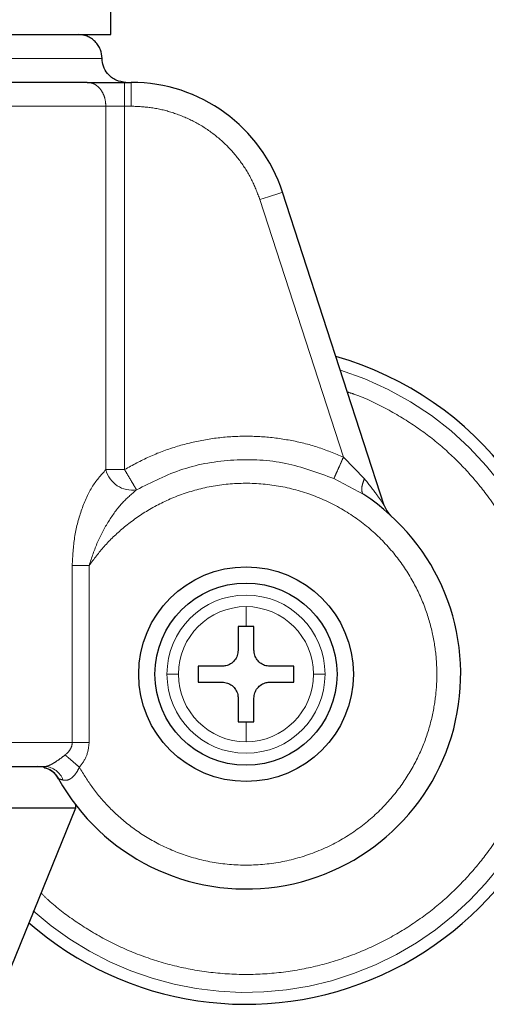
# Model space of a CAD drawing. Header units: millimetres. Extents: x 23 to 246, y 71 to 158.
# Tile 53 of 76: x 181.34 to 182.36, y 70.5 to 72.65. Entities that reach past the tile are written whole.
import ezdxf

# ---------------------------------------------------------------- set-up
doc = ezdxf.new("R2010")
doc.units = ezdxf.units.MM
doc.linetypes.add('PHANTOM', pattern=[12.7, 6.35, -1.27, 1.27, -1.27, 1.27, -1.27])

msp = doc.modelspace()

# ---------------------------------------------------------------- linework, layer by layer
at = {"color": 7, "linetype": 'Continuous', "lineweight": 25}
for p, q in [((181.5396, 72.6171), (181.5396, 72.7287)), ((179.9433, 72.6171), (181.5396, 72.6171)), ((181.5694, 72.513), (181.5842, 72.513)), ((182.1362, 71.5903), (181.9143, 72.2733)), ((181.8345, 71.3263), (181.8172, 71.3263)), ((181.8172, 71.3263), (181.8172, 71.2742)), ((181.8519, 71.3263), (181.8345, 71.3263)), ((181.8519, 71.2742), (181.8519, 71.3263)), ((181.7825, 71.2395), (181.7304, 71.2395)), ((181.7304, 71.2395), (181.7304, 71.2048)), ((181.9386, 71.2395), (181.8866, 71.2395)), ((181.9386, 71.2048), (181.9386, 71.2395)), ((181.7304, 71.2048), (181.7825, 71.2048)), ((181.8866, 71.2048), (181.9386, 71.2048)), ((181.8172, 71.1701), (181.8172, 71.1181)), ((181.8519, 71.1181), (181.8519, 71.1701)), ((181.8172, 71.1181), (181.8345, 71.1181)), ((181.8345, 71.1181), (181.8519, 71.1181)), ((181.4621, 70.938), (181.4621, 70.9296)), ((181.4621, 70.9296), (179.926, 70.9296)), ((181.4621, 70.9296), (181.3211, 70.5826))]:
    msp.add_line(p, q, dxfattribs=at)
at = {"color": 8, "linetype": 'PHANTOM', "lineweight": 18}
for p, q in [((180.7414, 72.5651), (181.5205, 72.5651)), ((181.5694, 72.513), (181.5694, 72.461)), ((181.5842, 72.513), (181.5842, 72.461)), ((180.6914, 72.461), (181.5287, 72.461)), ((181.5287, 72.461), (181.5287, 71.6684)), ((181.5694, 72.461), (181.5287, 72.461)), ((181.5694, 71.6684), (181.5694, 72.461)), ((181.5842, 72.461), (181.5694, 72.461)), ((182.0472, 71.6956), (181.8648, 72.2572)), ((182.0928, 71.6484), (182.0472, 71.6956)), ((181.5287, 71.6684), (181.5694, 71.6684)), ((182.0262, 71.6488), (182.0916, 71.6138)), ((181.4552, 71.4592), (181.4552, 71.0729)), ((181.4921, 71.4592), (181.4552, 71.4592)), ((181.4921, 71.0729), (181.4921, 71.4592)), ((181.8345, 71.3695), (181.8345, 71.3263)), ((181.8345, 71.1181), (181.8345, 71.0748)), ((181.4552, 71.0729), (180.7414, 71.0729)), ((181.4552, 71.0729), (181.4921, 71.0729))]:
    msp.add_line(p, q, dxfattribs=at)
at = {"color": 8, "linetype": 'PHANTOM', "lineweight": 18, "flags": 128}
msp.add_lwpolyline([(181.8648, 72.2572), (181.8744, 72.2603), (181.8837, 72.2633), (181.8923, 72.2661), (181.8998, 72.2685), (181.9059, 72.2705), (181.9105, 72.272), (181.9133, 72.2729), (181.9143, 72.2733)], dxfattribs=at)
at = {"color": 7, "linetype": 'Continuous', "lineweight": 25}
for radius in [0.2342, 0.1987]:
    msp.add_circle((181.8345, 71.2222), radius, dxfattribs=at)
for centre, radius, start, end in [((181.5842, 72.166), 0.347, 18, 90), ((181.8345, 71.2222), 0.72, 0, 74.1888), ((181.8345, 71.2222), 0.4685, 209.1217, 56.7142), ((182.1857, 71.6064), 0.0521, 198, 227.5737), ((181.8345, 71.2222), 0.72, 228.7799, 0), ((181.3798, 70.9688), 0.0521, 29.1217, 90)]:
    msp.add_arc(centre, radius, start, end, dxfattribs=at)
at = {"color": 8, "linetype": 'PHANTOM', "lineweight": 18}
for centre, radius, start, end in [((181.8345, 71.2222), 0.6941, 0, 72.7462), ((181.5862, 71.6828), 0.0593, 194.1078, 279.1075), ((181.8345, 71.2222), 0.1725, 360, 180), ((181.8345, 71.2222), 0.1473, 90, 180), ((181.8345, 71.2222), 0.1473, 0, 90), ((181.8345, 71.2222), 0.6941, 227.9991, 0), ((181.8345, 71.2222), 0.1725, 180, 360), ((181.8345, 71.2222), 0.1473, 180, 270), ((181.8345, 71.2222), 0.1473, 270, 0), ((181.3938, 70.9775), 0.0434, 18.5547, 87.0774)]:
    msp.add_arc(centre, radius, start, end, dxfattribs=at)
at = {"color": 7, "linetype": 'Continuous', "lineweight": 25}
for points, knots in [([(181.5205, 72.5651), (181.5198, 72.5716), (181.5187, 72.5817), (181.5122, 72.5938), (181.5055, 72.6022), (181.4972, 72.6089), (181.4851, 72.6154), (181.475, 72.6164), (181.4684, 72.6171)], [0, 0, 0, 0, 0.239454, 0.368379, 0.500031, 0.631642, 0.760541, 1, 1, 1, 1]), ([(181.5725, 72.513), (181.5652, 72.5139), (181.5498, 72.5159), (181.5323, 72.5299), (181.5222, 72.5474), (181.521, 72.5594), (181.5205, 72.5651)], [0, 0, 0, 0, 0.270248, 0.56244, 0.789726, 1, 1, 1, 1]), ([(181.4879, 72.513), (181.4641, 72.513), (181.4158, 72.513), (181.3309, 72.513), (181.2371, 72.513), (181.1352, 72.513), (181.0277, 72.513), (180.9169, 72.513), (180.8051, 72.513), (180.7307, 72.513), (180.694, 72.513)], [0, 0, 0, 0, 0.121923, 0.246443, 0.372763, 0.500001, 0.627237, 0.753557, 0.87808, 1, 1, 1, 1]), ([(181.4879, 72.513), (181.4931, 72.513), (181.5036, 72.513), (181.5238, 72.513), (181.5461, 72.513), (181.5617, 72.513), (181.5694, 72.513)], [0, 0, 0, 0, 0.246815, 0.50002, 0.753167, 1, 1, 1, 1]), ([(181.8172, 71.2742), (181.8168, 71.2703), (181.816, 71.2625), (181.8101, 71.2522), (181.8013, 71.2443), (181.7916, 71.2401), (181.7851, 71.2397), (181.7825, 71.2395)], [0, 0, 0, 0, 0.214177, 0.428377, 0.641821, 0.855045, 1, 1, 1, 1]), ([(181.8866, 71.2395), (181.8827, 71.2399), (181.8749, 71.2406), (181.8645, 71.2466), (181.8567, 71.2553), (181.8525, 71.2651), (181.8521, 71.2716), (181.8519, 71.2742)], [0, 0, 0, 0, 0.214186, 0.428367, 0.641846, 0.855049, 1, 1, 1, 1]), ([(181.7825, 71.2048), (181.7864, 71.2044), (181.7941, 71.2037), (181.8045, 71.1977), (181.8124, 71.189), (181.8166, 71.1792), (181.817, 71.1727), (181.8172, 71.1701)], [0, 0, 0, 0, 0.214186, 0.428367, 0.641846, 0.855049, 1, 1, 1, 1]), ([(181.8519, 71.1701), (181.8523, 71.174), (181.853, 71.1818), (181.859, 71.1921), (181.8677, 71.2), (181.8775, 71.2042), (181.884, 71.2046), (181.8866, 71.2048)], [0, 0, 0, 0, 0.214135, 0.428374, 0.64182, 0.855045, 1, 1, 1, 1]), ([(180.7414, 71.0209), (180.7809, 71.0209), (180.8605, 71.0209), (180.9786, 71.0209), (181.094, 71.0209), (181.2037, 71.0209), (181.3061, 71.0209), (181.3662, 71.0209), (181.3961, 71.0209)], [0, 0, 0, 0, 0.164147, 0.330858, 0.4991, 0.667589, 0.834908, 1, 1, 1, 1]), ([(181.3932, 71.0191), (181.3966, 71.018), (181.4033, 71.0158), (181.4122, 71.01), (181.4199, 71.0028), (181.4236, 70.997), (181.4254, 70.9941)], [0, 0, 0, 0, 0.252898, 0.507032, 0.757623, 1, 1, 1, 1])]:
    msp.add_open_spline(points, degree=3, knots=knots, dxfattribs=at)
at = {"color": 8, "linetype": 'PHANTOM', "lineweight": 18}
for points, knots in [([(181.5287, 72.461), (181.5281, 72.4675), (181.5273, 72.4776), (181.5222, 72.4897), (181.5169, 72.4981), (181.5104, 72.5048), (181.5009, 72.5113), (181.4931, 72.5123), (181.4879, 72.513)], [0, 0, 0, 0, 0.239492, 0.368379, 0.500015, 0.631675, 0.76055, 1, 1, 1, 1]), ([(181.8648, 72.2572), (181.8596, 72.271), (181.849, 72.2992), (181.8249, 72.3385), (181.7946, 72.3746), (181.7584, 72.4057), (181.7176, 72.4306), (181.6739, 72.4482), (181.6291, 72.459), (181.599, 72.4603), (181.5842, 72.461)], [0, 0, 0, 0, 0.1195812, 0.243685, 0.3710071, 0.4999949, 0.6289912, 0.7563084, 0.8804255, 1, 1, 1, 1]), ([(182.0558, 71.8376), (182.0612, 71.8359), (182.0913, 71.8266), (182.1426, 71.8012), (182.2075, 71.7622), (182.2652, 71.7171), (182.3156, 71.6682), (182.3629, 71.6114), (182.4049, 71.5472), (182.4395, 71.4766), (182.4672, 71.3978), (182.4858, 71.3131), (182.4882, 71.2512), (182.4893, 71.2222)], [0, 0, 0, 0, 0.02083, 0.118141, 0.212635, 0.303841, 0.391384, 0.475008, 0.579686, 0.677478, 0.7685, 0.891386, 1, 1, 1, 1]), ([(181.5694, 71.6684), (181.5871, 71.6781), (181.6229, 71.6978), (181.6811, 71.7192), (181.742, 71.7342), (181.8049, 71.7416), (181.8682, 71.7414), (181.9305, 71.7335), (181.9907, 71.7188), (182.0285, 71.7033), (182.0472, 71.6956)], [0, 0, 0, 0, 0.121856, 0.246362, 0.372711, 0.500001, 0.627281, 0.753637, 0.878144, 1, 1, 1, 1]), ([(181.5956, 71.6243), (181.6285, 71.6409), (181.6954, 71.6747), (181.8077, 71.6932), (181.9213, 71.6876), (181.9916, 71.6616), (182.0262, 71.6488)], [0, 0, 0, 0, 0.246374, 0.500006, 0.753623, 1, 1, 1, 1]), ([(182.0472, 71.6956), (182.0448, 71.6903), (182.0398, 71.6791), (182.0332, 71.6644), (182.0282, 71.6532), (182.0268, 71.6502), (182.0262, 71.6488)], [0, 0, 0, 0, 0.242181, 0.500042, 0.757866, 1, 1, 1, 1]), ([(181.5287, 71.6684), (181.5179, 71.6563), (181.4965, 71.6323), (181.4738, 71.5792), (181.4584, 71.5211), (181.4563, 71.4798), (181.4552, 71.4592)], [0, 0, 0, 0, 0.250126, 0.49933, 0.749125, 1, 1, 1, 1]), ([(181.5956, 71.6243), (181.5948, 71.6256), (181.5931, 71.6284), (181.5869, 71.6389), (181.5786, 71.6529), (181.5724, 71.6633), (181.5694, 71.6684)], [0, 0, 0, 0, 0.24243, 0.500363, 0.758146, 1, 1, 1, 1]), ([(182.0928, 71.6484), (182.0913, 71.6444), (182.0882, 71.6363), (182.0867, 71.6259), (182.0876, 71.6178), (182.0903, 71.6151), (182.0916, 71.6138)], [0, 0, 0, 0, 0.2449669, 0.4999989, 0.7549951, 1, 1, 1, 1]), ([(182.1362, 71.5903), (182.1361, 71.5905), (182.1358, 71.5908), (182.1337, 71.594), (182.1282, 71.6019), (182.115, 71.6207), (182.1017, 71.6373), (182.0928, 71.6484)], [0, 0, 0, 0, 0.058919, 0.125023, 0.250213, 0.500622, 1, 1, 1, 1]), ([(181.4709, 71.0192), (181.4801, 71.0041), (181.4993, 70.9726), (181.5372, 70.9287), (181.5841, 70.8873), (181.6409, 70.8513), (181.7066, 70.8236), (181.7794, 70.8071), (181.8565, 70.8039), (181.9339, 70.8152), (182.0076, 70.8408), (182.0741, 70.8788), (182.1306, 70.9264), (182.1757, 70.9802), (182.2093, 71.037), (182.2322, 71.094), (182.2456, 71.149), (182.2515, 71.2021), (182.2508, 71.2555), (182.2427, 71.3115), (182.2254, 71.3704), (182.1974, 71.4302), (182.1576, 71.4882), (182.1059, 71.541), (182.0434, 71.5852), (181.9724, 71.6177), (181.8964, 71.6364), (181.8195, 71.6406), (181.7454, 71.6311), (181.6774, 71.6098), (181.6174, 71.5795), (181.5668, 71.5428), (181.5248, 71.5028), (181.5027, 71.4733), (181.4921, 71.4592)], [0, 0, 0, 0, 0.024627, 0.051455, 0.080501, 0.111687, 0.144809, 0.17953, 0.215376, 0.251768, 0.288077, 0.323673, 0.358007, 0.390636, 0.421263, 0.449718, 0.475951, 0.499998, 0.52406, 0.550307, 0.578777, 0.609419, 0.642062, 0.676405, 0.712008, 0.748318, 0.78471, 0.820549, 0.85526, 0.888371, 0.919543, 0.948575, 0.975389, 1, 1, 1, 1]), ([(181.4921, 71.4592), (181.4978, 71.4764), (181.5088, 71.5102), (181.5336, 71.5557), (181.5621, 71.5956), (181.5846, 71.6149), (181.5956, 71.6243)], [0, 0, 0, 0, 0.265015, 0.521288, 0.766877, 1, 1, 1, 1]), ([(182.4893, 71.2222), (182.4888, 71.2028), (182.4878, 71.1628), (182.4791, 71.1013), (182.4637, 71.0361), (182.4395, 70.9677), (182.4049, 70.8971), (182.3629, 70.8329), (182.3156, 70.7762), (182.2652, 70.7272), (182.2075, 70.6822), (182.1427, 70.6427), (182.0718, 70.6101), (181.9957, 70.5858), (181.9161, 70.5707), (181.8345, 70.5656), (181.753, 70.5707), (181.6733, 70.5858), (181.5973, 70.6101), (181.5263, 70.6426), (181.4618, 70.6824), (181.4155, 70.7169), (181.3927, 70.7396), (181.3871, 70.7452)], [0, 0, 0, 0, 0.038195, 0.078917, 0.122126, 0.170128, 0.221694, 0.276885, 0.32098, 0.367141, 0.415234, 0.465061, 0.516373, 0.568856, 0.622147, 0.675855, 0.729562, 0.782854, 0.835336, 0.886648, 0.936475, 0.984568, 1, 1, 1, 1]), ([(181.6872, 71.2222), (181.6841, 71.2222), (181.6777, 71.2222), (181.6681, 71.2222), (181.6643, 71.2222), (181.662, 71.2222)], [0, 0, 0, 0, 0.27675, 0.562607, 1, 1, 1, 1]), ([(182.007, 71.2222), (182.0058, 71.2222), (182.0031, 71.2222), (181.9949, 71.2222), (181.9868, 71.2222), (181.9818, 71.2222)], [0, 0, 0, 0, 0.276691, 0.562508, 1, 1, 1, 1]), ([(181.4398, 71.0461), (181.442, 71.048), (181.4463, 71.0516), (181.4512, 71.0583), (181.4546, 71.0654), (181.455, 71.0705), (181.4552, 71.0729)], [0, 0, 0, 0, 0.276687, 0.532879, 0.771967, 1, 1, 1, 1]), ([(181.4709, 71.0192), (181.4769, 71.0272), (181.4888, 71.0432), (181.491, 71.063), (181.4921, 71.0729)], [0, 0, 0, 0, 0.500881, 1, 1, 1, 1]), ([(181.3961, 71.0209), (181.3972, 71.021), (181.3993, 71.0211), (181.4036, 71.0226), (181.4086, 71.0248), (181.4163, 71.0291), (181.4272, 71.0363), (181.4354, 71.0427), (181.4398, 71.0461)], [0, 0, 0, 0, 0.118385, 0.234246, 0.350604, 0.468996, 0.721021, 1, 1, 1, 1]), ([(181.4398, 71.0461), (181.4417, 71.0444), (181.4457, 71.041), (181.4534, 71.0343), (181.462, 71.0269), (181.468, 71.0218), (181.4709, 71.0192)], [0, 0, 0, 0, 0.246708, 0.499952, 0.753256, 1, 1, 1, 1]), ([(181.435, 70.9913), (181.4382, 70.9909), (181.4428, 70.9902), (181.4496, 70.9929), (181.4561, 70.9971), (181.4641, 71.0058), (181.4686, 71.0146), (181.4709, 71.0192)], [0, 0, 0, 0, 0.249029, 0.369396, 0.488614, 0.733652, 1, 1, 1, 1]), ([(181.4253, 70.9942), (181.4254, 70.9941), (181.4257, 70.9941), (181.4283, 70.9933), (181.4323, 70.9921), (181.435, 70.9913)], [0, 0, 0, 0, 0.243947, 0.491163, 1, 1, 1, 1])]:
    msp.add_open_spline(points, degree=3, knots=knots, dxfattribs=at)

doc.saveas('drawing.dxf')
